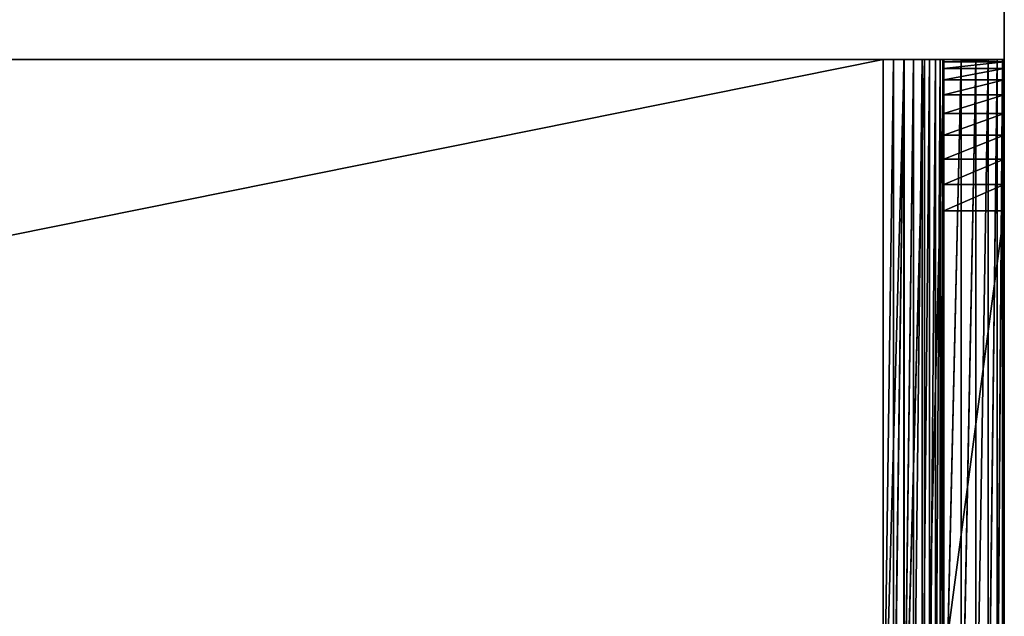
# Model space of a CAD drawing. Extents: x 0 to 130, y -130 to 1.
# Tile 5 of 39: x 98 to 130, y -71 to -51. Entities that reach past the tile are written whole.
import ezdxf

# ---------------------------------------------------------------- set-up
doc = ezdxf.new("R2010")
doc.units = 0
doc.header["$LTSCALE"] = 2.54
doc.layers.get('0').update_dxf_attribs({"color": 13, "linetype": 'CONTINUOUS'})

# ---------------------------------------------------------------- blocks, each defined once
blk = doc.blocks.new('GRUPA0_1')
at = {"color": 0}
for p, q in [((130, -2, 130), (130, -128, 129)), ((130, -128, 129), (130, -2, 129)), ((130, -2, 130), (130, -128, 129)), ((130, -2, 130), (130, -128, 130)), ((130, -128, 129), (130, -2, 129)), ((130, -2, 130), (130, -128, 130)), ((2, -77.5, 55), (126, -52.5, 55)), ((2, -77.5, 55), (126, -52.5, 55)), ((2, -52.5, 55), (126, -52.5, 55)), ((126, -52.5, 55), (2, -52.5, 57)), ((2, -52.5, 57), (126, -52.5, 57)), ((126, -52.5, 55), (2, -52.5, 57)), ((2, -52.5, 55), (126, -52.5, 55)), ((2, -52.5, 57), (126, -52.5, 57)), ((126, -52.5, 55), (126, -77.5, 55)), ((126.695, -52.5, 55.061), (126, -52.5, 57)), ((126, -52.5, 57), (126.347, -52.5, 57.03)), ((126.695, -52.5, 55.061), (126, -52.5, 57)), ((126.695, -52.5, 55.061), (126, -52.5, 55)), ((126, -52.5, 55), (126, -52.5, 57)), ((126, -52.5, 55), (126, -52.5, 57)), ((126, -77.5, 57), (126, -52.5, 57)), ((126.347, -52.5, 57.03), (126, -77.5, 57)), ((126.347, -52.5, 57.03), (126, -77.5, 57)), ((126, -52.5, 57), (126.347, -52.5, 57.03)), ((126, -77.5, 57), (126, -52.5, 57)), ((126, -77.5, 55), (126.695, -52.5, 55.061)), ((126, -77.5, 55), (126.695, -52.5, 55.061)), ((126, -52.5, 55), (126, -77.5, 55)), ((126.695, -52.5, 55.061), (126, -52.5, 55)), ((127.368, -52.5, 55.241), (126.347, -52.5, 57.03)), ((126.347, -52.5, 57.03), (126.684, -52.5, 57.121)), ((127.368, -52.5, 55.241), (126.347, -52.5, 57.03)), ((126.695, -52.5, 55.061), (126.347, -52.5, 57.03)), ((126.695, -52.5, 55.061), (126.347, -52.5, 57.03)), ((126.684, -52.5, 57.121), (126.347, -77.5, 57.03)), ((126.684, -52.5, 57.121), (126.347, -77.5, 57.03)), ((126.347, -52.5, 57.03), (126.684, -52.5, 57.121)), ((126.347, -52.5, 57.03), (126.347, -77.5, 57.03)), ((126.347, -52.5, 57.03), (126.347, -77.5, 57.03)), ((128, -52.5, 55.536), (126.684, -52.5, 57.121)), ((126.684, -52.5, 57.121), (127, -52.5, 57.268)), ((128, -52.5, 55.536), (126.684, -52.5, 57.121)), ((127.368, -52.5, 55.241), (126.684, -52.5, 57.121)), ((127.368, -52.5, 55.241), (126.684, -52.5, 57.121)), ((127, -52.5, 57.268), (126.684, -77.5, 57.121)), ((127, -52.5, 57.268), (126.684, -77.5, 57.121)), ((126.684, -52.5, 57.121), (127, -52.5, 57.268)), ((126.684, -52.5, 57.121), (126.684, -77.5, 57.121)), ((126.684, -52.5, 57.121), (126.684, -77.5, 57.121)), ((127.368, -52.5, 55.241), (126.695, -52.5, 55.061)), ((126.695, -77.5, 55.061), (127.368, -52.5, 55.241)), ((126.695, -77.5, 55.061), (127.368, -52.5, 55.241)), ((126.695, -77.5, 55.061), (126.695, -52.5, 55.061)), ((127.368, -52.5, 55.241), (126.695, -52.5, 55.061)), ((126.695, -77.5, 55.061), (126.695, -52.5, 55.061)), ((128.571, -52.5, 55.936), (127, -52.5, 57.268)), ((127, -52.5, 57.268), (127.286, -52.5, 57.468)), ((128.571, -52.5, 55.936), (127, -52.5, 57.268)), ((128, -52.5, 55.536), (127, -52.5, 57.268)), ((128, -52.5, 55.536), (127, -52.5, 57.268)), ((127.286, -52.5, 57.468), (127, -77.5, 57.268)), ((127.286, -52.5, 57.468), (127, -77.5, 57.268)), ((127, -52.5, 57.268), (127.286, -52.5, 57.468)), ((127, -52.5, 57.268), (127, -77.5, 57.268)), ((127, -52.5, 57.268), (127, -77.5, 57.268)), ((129.064, -52.5, 56.429), (127.286, -52.5, 57.468)), ((127.286, -52.5, 57.468), (127.532, -52.5, 57.714)), ((129.064, -52.5, 56.429), (127.286, -52.5, 57.468)), ((128.571, -52.5, 55.936), (127.286, -52.5, 57.468)), ((128.571, -52.5, 55.936), (127.286, -52.5, 57.468)), ((127.532, -52.5, 57.714), (127.286, -77.5, 57.468)), ((127.532, -52.5, 57.714), (127.286, -77.5, 57.468)), ((127.286, -52.5, 57.468), (127.532, -52.5, 57.714)), ((127.286, -52.5, 57.468), (127.286, -77.5, 57.468)), ((127.286, -52.5, 57.468), (127.286, -77.5, 57.468)), ((128, -52.5, 55.536), (127.368, -52.5, 55.241)), ((127.368, -77.5, 55.241), (128, -52.5, 55.536)), ((127.368, -77.5, 55.241), (128, -52.5, 55.536)), ((127.368, -77.5, 55.241), (127.368, -52.5, 55.241)), ((128, -52.5, 55.536), (127.368, -52.5, 55.241)), ((127.368, -77.5, 55.241), (127.368, -52.5, 55.241)), ((129.464, -52.5, 57), (127.532, -52.5, 57.714)), ((127.532, -52.5, 57.714), (127.732, -52.5, 58)), ((129.464, -52.5, 57), (127.532, -52.5, 57.714)), ((129.064, -52.5, 56.429), (127.532, -52.5, 57.714)), ((129.064, -52.5, 56.429), (127.532, -52.5, 57.714)), ((127.732, -52.5, 58), (127.532, -77.5, 57.714)), ((127.732, -52.5, 58), (127.532, -77.5, 57.714)), ((127.532, -52.5, 57.714), (127.732, -52.5, 58)), ((127.532, -52.5, 57.714), (127.532, -77.5, 57.714)), ((127.532, -52.5, 57.714), (127.532, -77.5, 57.714)), ((129.759, -52.5, 57.632), (127.732, -52.5, 58)), ((127.732, -52.5, 58), (127.879, -52.5, 58.316)), ((129.759, -52.5, 57.632), (127.732, -52.5, 58)), ((129.464, -52.5, 57), (127.732, -52.5, 58)), ((129.464, -52.5, 57), (127.732, -52.5, 58)), ((127.879, -52.5, 58.316), (127.732, -77.5, 58)), ((127.879, -52.5, 58.316), (127.732, -77.5, 58)), ((127.732, -52.5, 58), (127.879, -52.5, 58.316)), ((127.732, -52.5, 58), (127.732, -77.5, 58)), ((127.732, -52.5, 58), (127.732, -77.5, 58)), ((129.939, -52.5, 58.305), (127.879, -52.5, 58.316)), ((127.879, -52.5, 58.316), (127.97, -52.5, 58.653)), ((129.939, -52.5, 58.305), (127.879, -52.5, 58.316)), ((129.759, -52.5, 57.632), (127.879, -52.5, 58.316)), ((129.759, -52.5, 57.632), (127.879, -52.5, 58.316)), ((127.97, -52.5, 58.653), (127.879, -77.5, 58.316)), ((127.97, -52.5, 58.653), (127.879, -77.5, 58.316)), ((127.879, -52.5, 58.316), (127.97, -52.5, 58.653)), ((127.879, -52.5, 58.316), (127.879, -77.5, 58.316)), ((127.879, -52.5, 58.316), (127.879, -77.5, 58.316)), ((130, -52.5, 59), (127.97, -52.5, 58.653)), ((127.97, -52.5, 58.653), (128, -52.5, 59)), ((130, -52.5, 59), (127.97, -52.5, 58.653)), ((129.939, -52.5, 58.305), (127.97, -52.5, 58.653)), ((129.939, -52.5, 58.305), (127.97, -52.5, 58.653)), ((128, -52.5, 59), (127.97, -77.5, 58.653)), ((128, -52.5, 59), (127.97, -77.5, 58.653)), ((127.97, -52.5, 58.653), (128, -52.5, 59)), ((127.97, -52.5, 58.653), (127.97, -77.5, 58.653)), ((127.97, -52.5, 58.653), (127.97, -77.5, 58.653)), ((128, -52.5, 68), (130, -52.5, 68)), ((130, -52.5, 68), (128, -52.5, 59)), ((128, -52.5, 59), (128, -52.5, 68)), ((130, -52.5, 68), (128, -52.5, 59)), ((130, -52.5, 59), (128, -52.5, 59)), ((130, -52.5, 59), (128, -52.5, 59)), ((128.571, -52.5, 55.936), (128, -52.5, 55.536)), ((128, -72.5, 73), (128, -52.5, 59)), ((128, -52.5, 59), (128, -77.5, 59)), ((128, -72.5, 73), (128, -52.5, 59)), ((128, -57.5, 73), (128, -52.5, 59)), ((128, -57.5, 73), (128, -52.5, 59)), ((128, -57.5, 73), (128, -52.5, 68)), ((128, -52.5, 59), (128, -52.5, 68)), ((128, -57.5, 73), (128, -52.5, 68)), ((128, -56.632, 72.924), (128, -52.5, 68)), ((128, -56.632, 72.924), (128, -52.5, 68)), ((128, -55.79, 72.698), (128, -52.5, 68)), ((128, -55, 72.33), (128, -52.5, 68)), ((128, -55.79, 72.698), (128, -52.5, 68)), ((128, -55, 72.33), (128, -52.5, 68)), ((128, -54.286, 71.83), (128, -52.5, 68)), ((128, -54.286, 71.83), (128, -52.5, 68)), ((128, -52.576, 68.868), (128, -52.5, 68)), ((128, -52.5, 59), (128, -77.5, 59)), ((128, -77.5, 55.536), (128.571, -52.5, 55.936)), ((128, -77.5, 55.536), (128.571, -52.5, 55.936)), ((128, -77.5, 55.536), (128, -52.5, 55.536)), ((128.571, -52.5, 55.936), (128, -52.5, 55.536)), ((128, -77.5, 55.536), (128, -52.5, 55.536)), ((128, -52.5, 68), (130, -52.5, 68)), ((128, -52.576, 68.868), (128, -52.5, 68)), ((128, -52.576, 68.868), (130, -52.5, 68)), ((128, -52.576, 68.868), (130, -52.5, 68)), ((128, -54.286, 71.83), (128, -52.576, 68.868)), ((128, -54.286, 71.83), (128, -52.576, 68.868)), ((128, -52.802, 69.71), (128, -52.576, 68.868)), ((128, -52.576, 68.868), (130, -52.576, 68.868)), ((128, -52.576, 68.868), (130, -52.576, 68.868)), ((128, -52.802, 69.71), (128, -52.576, 68.868)), ((128, -52.802, 69.71), (130, -52.576, 68.868)), ((128, -52.802, 69.71), (130, -52.576, 68.868)), ((129.064, -52.5, 56.429), (128.571, -52.5, 55.936)), ((128.571, -77.5, 55.936), (129.064, -52.5, 56.429)), ((128.571, -77.5, 55.936), (129.064, -52.5, 56.429)), ((128.571, -77.5, 55.936), (128.571, -52.5, 55.936)), ((129.064, -52.5, 56.429), (128.571, -52.5, 55.936)), ((128.571, -77.5, 55.936), (128.571, -52.5, 55.936)), ((129.464, -52.5, 57), (129.064, -52.5, 56.429)), ((129.064, -77.5, 56.429), (129.464, -52.5, 57)), ((129.064, -77.5, 56.429), (129.464, -52.5, 57)), ((129.064, -77.5, 56.429), (129.064, -52.5, 56.429)), ((129.464, -52.5, 57), (129.064, -52.5, 56.429)), ((129.064, -77.5, 56.429), (129.064, -52.5, 56.429)), ((129.759, -52.5, 57.632), (129.464, -52.5, 57)), ((129.464, -77.5, 57), (129.759, -52.5, 57.632)), ((129.464, -77.5, 57), (129.759, -52.5, 57.632)), ((129.464, -77.5, 57), (129.464, -52.5, 57)), ((129.759, -52.5, 57.632), (129.464, -52.5, 57)), ((129.464, -77.5, 57), (129.464, -52.5, 57)), ((129.939, -52.5, 58.305), (129.759, -52.5, 57.632)), ((129.759, -77.5, 57.632), (129.939, -52.5, 58.305)), ((129.759, -77.5, 57.632), (129.939, -52.5, 58.305)), ((129.759, -77.5, 57.632), (129.759, -52.5, 57.632)), ((129.939, -52.5, 58.305), (129.759, -52.5, 57.632)), ((129.759, -77.5, 57.632), (129.759, -52.5, 57.632)), ((130, -52.5, 59), (129.939, -52.5, 58.305)), ((129.939, -77.5, 58.305), (130, -52.5, 59)), ((129.939, -77.5, 58.305), (130, -52.5, 59)), ((129.939, -77.5, 58.305), (129.939, -52.5, 58.305)), ((130, -52.5, 59), (129.939, -52.5, 58.305)), ((129.939, -77.5, 58.305), (129.939, -52.5, 58.305)), ((130, -52.5, 68), (130, -52.5, 59)), ((130, -77.5, 59), (130, -52.5, 59)), ((130, -52.5, 59), (130, -77.5, 68)), ((130, -52.5, 59), (130, -77.5, 68)), ((130, -52.5, 68), (130, -52.5, 59)), ((130, -52.5, 68), (130, -77.5, 68)), ((130, -54.286, 71.83), (130, -52.5, 68)), ((130, -52.5, 68), (130, -52.576, 68.868)), ((130, -54.286, 71.83), (130, -52.5, 68)), ((130, -55, 72.33), (130, -52.5, 68)), ((130, -55, 72.33), (130, -52.5, 68)), ((130, -55.79, 72.698), (130, -52.5, 68)), ((130, -56.632, 72.924), (130, -52.5, 68)), ((130, -55.79, 72.698), (130, -52.5, 68)), ((130, -56.632, 72.924), (130, -52.5, 68)), ((130, -57.5, 73), (130, -52.5, 68)), ((130, -57.5, 73), (130, -52.5, 68)), ((130, -52.5, 68), (130, -77.5, 68)), ((130, -77.5, 59), (130, -52.5, 59)), ((130, -52.5, 68), (130, -52.576, 68.868)), ((130, -52.576, 68.868), (130, -52.802, 69.71)), ((130, -54.286, 71.83), (130, -52.576, 68.868)), ((130, -54.286, 71.83), (130, -52.576, 68.868)), ((130, -52.576, 68.868), (130, -52.802, 69.71)), ((128, -52.802, 69.71), (128, -54.286, 71.83)), ((128, -53.17, 70.5), (128, -52.802, 69.71)), ((128, -52.802, 69.71), (128, -54.286, 71.83)), ((128, -52.802, 69.71), (130, -52.802, 69.71)), ((128, -52.802, 69.71), (130, -52.802, 69.71)), ((128, -53.17, 70.5), (128, -52.802, 69.71)), ((128, -53.17, 70.5), (130, -52.802, 69.71)), ((128, -53.17, 70.5), (130, -52.802, 69.71)), ((130, -52.802, 69.71), (130, -54.286, 71.83)), ((130, -52.802, 69.71), (130, -54.286, 71.83)), ((130, -52.802, 69.71), (130, -53.17, 70.5)), ((130, -52.802, 69.71), (130, -53.17, 70.5)), ((128, -54.286, 71.83), (128, -53.17, 70.5)), ((128, -54.286, 71.83), (128, -53.17, 70.5)), ((128, -53.67, 71.214), (128, -53.17, 70.5)), ((128, -53.17, 70.5), (130, -53.17, 70.5)), ((128, -53.17, 70.5), (130, -53.17, 70.5)), ((128, -53.67, 71.214), (128, -53.17, 70.5)), ((128, -53.67, 71.214), (130, -53.17, 70.5)), ((128, -53.67, 71.214), (130, -53.17, 70.5)), ((130, -53.17, 70.5), (130, -54.286, 71.83)), ((130, -53.17, 70.5), (130, -54.286, 71.83)), ((130, -53.17, 70.5), (130, -53.67, 71.214)), ((130, -53.17, 70.5), (130, -53.67, 71.214)), ((128, -54.286, 71.83), (128, -53.67, 71.214)), ((128, -53.67, 71.214), (130, -53.67, 71.214)), ((128, -53.67, 71.214), (130, -53.67, 71.214)), ((128, -54.286, 71.83), (128, -53.67, 71.214)), ((128, -54.286, 71.83), (130, -53.67, 71.214)), ((128, -54.286, 71.83), (130, -53.67, 71.214)), ((130, -53.67, 71.214), (130, -54.286, 71.83)), ((130, -53.67, 71.214), (130, -54.286, 71.83)), ((128, -55, 72.33), (128, -54.286, 71.83)), ((128, -54.286, 71.83), (130, -54.286, 71.83)), ((128, -54.286, 71.83), (130, -54.286, 71.83)), ((128, -55, 72.33), (128, -54.286, 71.83)), ((128, -55, 72.33), (130, -54.286, 71.83)), ((128, -55, 72.33), (130, -54.286, 71.83)), ((130, -54.286, 71.83), (130, -55, 72.33)), ((130, -54.286, 71.83), (130, -55, 72.33)), ((128, -55.79, 72.698), (128, -55, 72.33)), ((128, -55, 72.33), (130, -55, 72.33)), ((128, -55, 72.33), (130, -55, 72.33)), ((128, -55.79, 72.698), (128, -55, 72.33)), ((128, -55.79, 72.698), (130, -55, 72.33)), ((128, -55.79, 72.698), (130, -55, 72.33)), ((130, -55, 72.33), (130, -55.79, 72.698)), ((130, -55, 72.33), (130, -55.79, 72.698)), ((128, -56.632, 72.924), (128, -55.79, 72.698)), ((128, -55.79, 72.698), (130, -55.79, 72.698)), ((128, -55.79, 72.698), (130, -55.79, 72.698)), ((128, -56.632, 72.924), (128, -55.79, 72.698)), ((128, -56.632, 72.924), (130, -55.79, 72.698)), ((128, -56.632, 72.924), (130, -55.79, 72.698)), ((130, -55.79, 72.698), (130, -56.632, 72.924)), ((130, -55.79, 72.698), (130, -56.632, 72.924)), ((128, -57.5, 73), (128, -56.632, 72.924)), ((128, -56.632, 72.924), (130, -56.632, 72.924)), ((128, -56.632, 72.924), (130, -56.632, 72.924)), ((128, -57.5, 73), (128, -56.632, 72.924)), ((128, -57.5, 73), (130, -56.632, 72.924)), ((128, -57.5, 73), (130, -56.632, 72.924)), ((130, -56.632, 72.924), (130, -57.5, 73)), ((130, -56.632, 72.924), (130, -57.5, 73)), ((130, -57.5, 73), (128, -72.5, 73)), ((130, -57.5, 73), (128, -72.5, 73)), ((130, -57.5, 73), (128, -57.5, 73)), ((128, -57.5, 73), (128, -72.5, 73)), ((128, -57.5, 73), (128, -72.5, 73)), ((130, -57.5, 73), (128, -57.5, 73)), ((130, -57.5, 73), (130, -77.5, 68)), ((130, -57.5, 73), (130, -72.5, 73)), ((130, -57.5, 73), (130, -77.5, 68)), ((130, -57.5, 73), (130, -72.5, 73))]:
    blk.add_line(p, q, dxfattribs=at)
mesh = blk.add_polyface(dxfattribs=at)
corners = [(130, -128, 130), (0, -2, 130), (0, -128, 130)]
mesh.append_faces([[corners[k] for k in face] for face in [(0, 1, 2)]], dxfattribs={"color": 0})
mesh = blk.add_polyface(dxfattribs=at)
corners = [(130, -2, 130), (0, -2, 130), (130, -128, 130)]
mesh.append_faces([[corners[k] for k in face] for face in [(0, 1, 2)]], dxfattribs={"color": 0})
mesh = blk.add_polyface(dxfattribs=at)
corners = [(130, -2, 129), (2, -128, 129), (2, -2, 129)]
mesh.append_faces([[corners[k] for k in face] for face in [(0, 1, 2)]], dxfattribs={"color": 0})
mesh = blk.add_polyface(dxfattribs=at)
corners = [(130, -128, 129), (2, -128, 129), (130, -2, 129)]
mesh.append_faces([[corners[k] for k in face] for face in [(0, 1, 2)]], dxfattribs={"color": 0})
mesh = blk.add_polyface(dxfattribs=at)
corners = [(130, -2, 130), (130, -128, 129), (130, -2, 129)]
mesh.append_faces([[corners[k] for k in face] for face in [(0, 1, 2)]], dxfattribs={"color": 0})
mesh = blk.add_polyface(dxfattribs=at)
corners = [(130, -2, 130), (130, -128, 130), (130, -128, 129)]
mesh.append_faces([[corners[k] for k in face] for face in [(0, 1, 2)]], dxfattribs={"color": 0})
mesh = blk.add_polyface(dxfattribs=at)
corners = [(126, -77.5, 55), (2, -77.5, 55), (126, -52.5, 55)]
mesh.append_faces([[corners[k] for k in face] for face in [(0, 1, 2)]], dxfattribs={"color": 0})
mesh = blk.add_polyface(dxfattribs=at)
corners = [(126, -52.5, 55), (2, -77.5, 55), (2, -52.5, 55)]
mesh.append_faces([[corners[k] for k in face] for face in [(0, 1, 2)]], dxfattribs={"color": 0})
mesh = blk.add_polyface(dxfattribs=at)
corners = [(126, -52.5, 57), (126, -52.5, 55), (2, -52.5, 57)]
mesh.append_faces([[corners[k] for k in face] for face in [(0, 1, 2)]], dxfattribs={"color": 0})
mesh = blk.add_polyface(dxfattribs=at)
corners = [(2, -52.5, 57), (126, -52.5, 55), (2, -52.5, 55)]
mesh.append_faces([[corners[k] for k in face] for face in [(0, 1, 2)]], dxfattribs={"color": 0})
mesh = blk.add_polyface(dxfattribs=at)
corners = [(126, -52.5, 57), (2, -52.5, 57), (126, -77.5, 57)]
mesh.append_faces([[corners[k] for k in face] for face in [(0, 1, 2)]], dxfattribs={"color": 0})
mesh = blk.add_polyface(dxfattribs=at)
corners = [(126, -77.5, 57), (2, -52.5, 57), (2, -77.5, 57)]
mesh.append_faces([[corners[k] for k in face] for face in [(0, 1, 2)]], dxfattribs={"color": 0})
mesh = blk.add_polyface(dxfattribs=at)
corners = [(126.347, -52.5, 57.03), (126.695, -52.5, 55.061), (126, -52.5, 57)]
mesh.append_faces([[corners[k] for k in face] for face in [(0, 1, 2)]], dxfattribs={"color": 0})
mesh = blk.add_polyface(dxfattribs=at)
corners = [(126, -52.5, 57), (126.695, -52.5, 55.061), (126, -52.5, 55)]
mesh.append_faces([[corners[k] for k in face] for face in [(0, 1, 2)]], dxfattribs={"color": 0})
mesh = blk.add_polyface(dxfattribs=at)
corners = [(126.347, -52.5, 57.03), (126, -77.5, 57), (126.347, -77.5, 57.03)]
mesh.append_faces([[corners[k] for k in face] for face in [(0, 1, 2)]], dxfattribs={"color": 0})
mesh = blk.add_polyface(dxfattribs=at)
corners = [(126.347, -52.5, 57.03), (126, -52.5, 57), (126, -77.5, 57)]
mesh.append_faces([[corners[k] for k in face] for face in [(0, 1, 2)]], dxfattribs={"color": 0})
mesh = blk.add_polyface(dxfattribs=at)
corners = [(126.695, -77.5, 55.061), (126, -77.5, 55), (126.695, -52.5, 55.061)]
mesh.append_faces([[corners[k] for k in face] for face in [(0, 1, 2)]], dxfattribs={"color": 0})
mesh = blk.add_polyface(dxfattribs=at)
corners = [(126.695, -52.5, 55.061), (126, -77.5, 55), (126, -52.5, 55)]
mesh.append_faces([[corners[k] for k in face] for face in [(0, 1, 2)]], dxfattribs={"color": 0})
mesh = blk.add_polyface(dxfattribs=at)
corners = [(126.684, -52.5, 57.121), (127.368, -52.5, 55.241), (126.347, -52.5, 57.03)]
mesh.append_faces([[corners[k] for k in face] for face in [(0, 1, 2)]], dxfattribs={"color": 0})
mesh = blk.add_polyface(dxfattribs=at)
corners = [(126.347, -52.5, 57.03), (127.368, -52.5, 55.241), (126.695, -52.5, 55.061)]
mesh.append_faces([[corners[k] for k in face] for face in [(0, 1, 2)]], dxfattribs={"color": 0})
mesh = blk.add_polyface(dxfattribs=at)
corners = [(126.684, -52.5, 57.121), (126.347, -77.5, 57.03), (126.684, -77.5, 57.121)]
mesh.append_faces([[corners[k] for k in face] for face in [(0, 1, 2)]], dxfattribs={"color": 0})
mesh = blk.add_polyface(dxfattribs=at)
corners = [(126.684, -52.5, 57.121), (126.347, -52.5, 57.03), (126.347, -77.5, 57.03)]
mesh.append_faces([[corners[k] for k in face] for face in [(0, 1, 2)]], dxfattribs={"color": 0})
mesh = blk.add_polyface(dxfattribs=at)
corners = [(127, -52.5, 57.268), (128, -52.5, 55.536), (126.684, -52.5, 57.121)]
mesh.append_faces([[corners[k] for k in face] for face in [(0, 1, 2)]], dxfattribs={"color": 0})
mesh = blk.add_polyface(dxfattribs=at)
corners = [(126.684, -52.5, 57.121), (128, -52.5, 55.536), (127.368, -52.5, 55.241)]
mesh.append_faces([[corners[k] for k in face] for face in [(0, 1, 2)]], dxfattribs={"color": 0})
mesh = blk.add_polyface(dxfattribs=at)
corners = [(127, -52.5, 57.268), (126.684, -77.5, 57.121), (127, -77.5, 57.268)]
mesh.append_faces([[corners[k] for k in face] for face in [(0, 1, 2)]], dxfattribs={"color": 0})
mesh = blk.add_polyface(dxfattribs=at)
corners = [(127, -52.5, 57.268), (126.684, -52.5, 57.121), (126.684, -77.5, 57.121)]
mesh.append_faces([[corners[k] for k in face] for face in [(0, 1, 2)]], dxfattribs={"color": 0})
mesh = blk.add_polyface(dxfattribs=at)
corners = [(127.368, -77.5, 55.241), (126.695, -77.5, 55.061), (127.368, -52.5, 55.241)]
mesh.append_faces([[corners[k] for k in face] for face in [(0, 1, 2)]], dxfattribs={"color": 0})
mesh = blk.add_polyface(dxfattribs=at)
corners = [(127.368, -52.5, 55.241), (126.695, -77.5, 55.061), (126.695, -52.5, 55.061)]
mesh.append_faces([[corners[k] for k in face] for face in [(0, 1, 2)]], dxfattribs={"color": 0})
mesh = blk.add_polyface(dxfattribs=at)
corners = [(127.286, -52.5, 57.468), (128.571, -52.5, 55.936), (127, -52.5, 57.268)]
mesh.append_faces([[corners[k] for k in face] for face in [(0, 1, 2)]], dxfattribs={"color": 0})
mesh = blk.add_polyface(dxfattribs=at)
corners = [(127, -52.5, 57.268), (128.571, -52.5, 55.936), (128, -52.5, 55.536)]
mesh.append_faces([[corners[k] for k in face] for face in [(0, 1, 2)]], dxfattribs={"color": 0})
mesh = blk.add_polyface(dxfattribs=at)
corners = [(127.286, -52.5, 57.468), (127, -77.5, 57.268), (127.286, -77.5, 57.468)]
mesh.append_faces([[corners[k] for k in face] for face in [(0, 1, 2)]], dxfattribs={"color": 0})
mesh = blk.add_polyface(dxfattribs=at)
corners = [(127.286, -52.5, 57.468), (127, -52.5, 57.268), (127, -77.5, 57.268)]
mesh.append_faces([[corners[k] for k in face] for face in [(0, 1, 2)]], dxfattribs={"color": 0})
mesh = blk.add_polyface(dxfattribs=at)
corners = [(127.532, -52.5, 57.714), (129.064, -52.5, 56.429), (127.286, -52.5, 57.468)]
mesh.append_faces([[corners[k] for k in face] for face in [(0, 1, 2)]], dxfattribs={"color": 0})
mesh = blk.add_polyface(dxfattribs=at)
corners = [(127.286, -52.5, 57.468), (129.064, -52.5, 56.429), (128.571, -52.5, 55.936)]
mesh.append_faces([[corners[k] for k in face] for face in [(0, 1, 2)]], dxfattribs={"color": 0})
mesh = blk.add_polyface(dxfattribs=at)
corners = [(127.532, -52.5, 57.714), (127.286, -77.5, 57.468), (127.532, -77.5, 57.714)]
mesh.append_faces([[corners[k] for k in face] for face in [(0, 1, 2)]], dxfattribs={"color": 0})
mesh = blk.add_polyface(dxfattribs=at)
corners = [(127.286, -52.5, 57.468), (127.286, -77.5, 57.468), (127.532, -52.5, 57.714)]
mesh.append_faces([[corners[k] for k in face] for face in [(0, 1, 2)]], dxfattribs={"color": 0})
mesh = blk.add_polyface(dxfattribs=at)
corners = [(128, -77.5, 55.536), (127.368, -77.5, 55.241), (128, -52.5, 55.536)]
mesh.append_faces([[corners[k] for k in face] for face in [(0, 1, 2)]], dxfattribs={"color": 0})
mesh = blk.add_polyface(dxfattribs=at)
corners = [(128, -52.5, 55.536), (127.368, -77.5, 55.241), (127.368, -52.5, 55.241)]
mesh.append_faces([[corners[k] for k in face] for face in [(0, 1, 2)]], dxfattribs={"color": 0})
mesh = blk.add_polyface(dxfattribs=at)
corners = [(127.732, -52.5, 58), (129.464, -52.5, 57), (127.532, -52.5, 57.714)]
mesh.append_faces([[corners[k] for k in face] for face in [(0, 1, 2)]], dxfattribs={"color": 0})
mesh = blk.add_polyface(dxfattribs=at)
corners = [(127.532, -52.5, 57.714), (129.464, -52.5, 57), (129.064, -52.5, 56.429)]
mesh.append_faces([[corners[k] for k in face] for face in [(0, 1, 2)]], dxfattribs={"color": 0})
mesh = blk.add_polyface(dxfattribs=at)
corners = [(127.732, -52.5, 58), (127.532, -77.5, 57.714), (127.732, -77.5, 58)]
mesh.append_faces([[corners[k] for k in face] for face in [(0, 1, 2)]], dxfattribs={"color": 0})
mesh = blk.add_polyface(dxfattribs=at)
corners = [(127.532, -52.5, 57.714), (127.532, -77.5, 57.714), (127.732, -52.5, 58)]
mesh.append_faces([[corners[k] for k in face] for face in [(0, 1, 2)]], dxfattribs={"color": 0})
mesh = blk.add_polyface(dxfattribs=at)
corners = [(127.879, -52.5, 58.316), (129.759, -52.5, 57.632), (127.732, -52.5, 58)]
mesh.append_faces([[corners[k] for k in face] for face in [(0, 1, 2)]], dxfattribs={"color": 0})
mesh = blk.add_polyface(dxfattribs=at)
corners = [(127.732, -52.5, 58), (129.759, -52.5, 57.632), (129.464, -52.5, 57)]
mesh.append_faces([[corners[k] for k in face] for face in [(0, 1, 2)]], dxfattribs={"color": 0})
mesh = blk.add_polyface(dxfattribs=at)
corners = [(127.879, -52.5, 58.316), (127.732, -77.5, 58), (127.879, -77.5, 58.316)]
mesh.append_faces([[corners[k] for k in face] for face in [(0, 1, 2)]], dxfattribs={"color": 0})
mesh = blk.add_polyface(dxfattribs=at)
corners = [(127.732, -52.5, 58), (127.732, -77.5, 58), (127.879, -52.5, 58.316)]
mesh.append_faces([[corners[k] for k in face] for face in [(0, 1, 2)]], dxfattribs={"color": 0})
mesh = blk.add_polyface(dxfattribs=at)
corners = [(127.97, -52.5, 58.653), (129.939, -52.5, 58.305), (127.879, -52.5, 58.316)]
mesh.append_faces([[corners[k] for k in face] for face in [(0, 1, 2)]], dxfattribs={"color": 0})
mesh = blk.add_polyface(dxfattribs=at)
corners = [(127.879, -52.5, 58.316), (129.939, -52.5, 58.305), (129.759, -52.5, 57.632)]
mesh.append_faces([[corners[k] for k in face] for face in [(0, 1, 2)]], dxfattribs={"color": 0})
mesh = blk.add_polyface(dxfattribs=at)
corners = [(127.97, -52.5, 58.653), (127.879, -77.5, 58.316), (127.97, -77.5, 58.653)]
mesh.append_faces([[corners[k] for k in face] for face in [(0, 1, 2)]], dxfattribs={"color": 0})
mesh = blk.add_polyface(dxfattribs=at)
corners = [(127.879, -52.5, 58.316), (127.879, -77.5, 58.316), (127.97, -52.5, 58.653)]
mesh.append_faces([[corners[k] for k in face] for face in [(0, 1, 2)]], dxfattribs={"color": 0})
mesh = blk.add_polyface(dxfattribs=at)
corners = [(130, -52.5, 59), (127.97, -52.5, 58.653), (128, -52.5, 59)]
mesh.append_faces([[corners[k] for k in face] for face in [(0, 1, 2)]], dxfattribs={"color": 0})
mesh = blk.add_polyface(dxfattribs=at)
corners = [(130, -52.5, 59), (129.939, -52.5, 58.305), (127.97, -52.5, 58.653)]
mesh.append_faces([[corners[k] for k in face] for face in [(0, 1, 2)]], dxfattribs={"color": 0})
mesh = blk.add_polyface(dxfattribs=at)
corners = [(128, -52.5, 59), (127.97, -77.5, 58.653), (128, -77.5, 59)]
mesh.append_faces([[corners[k] for k in face] for face in [(0, 1, 2)]], dxfattribs={"color": 0})
mesh = blk.add_polyface(dxfattribs=at)
corners = [(127.97, -52.5, 58.653), (127.97, -77.5, 58.653), (128, -52.5, 59)]
mesh.append_faces([[corners[k] for k in face] for face in [(0, 1, 2)]], dxfattribs={"color": 0})
mesh = blk.add_polyface(dxfattribs=at)
corners = [(130, -52.5, 68), (128, -52.5, 59), (128, -52.5, 68)]
mesh.append_faces([[corners[k] for k in face] for face in [(0, 1, 2)]], dxfattribs={"color": 0})
mesh = blk.add_polyface(dxfattribs=at)
corners = [(130, -52.5, 68), (130, -52.5, 59), (128, -52.5, 59)]
mesh.append_faces([[corners[k] for k in face] for face in [(0, 1, 2)]], dxfattribs={"color": 0})
mesh = blk.add_polyface(dxfattribs=at)
corners = [(128, -52.5, 59), (128, -77.5, 59), (128, -72.5, 73)]
mesh.append_faces([[corners[k] for k in face] for face in [(0, 1, 2)]], dxfattribs={"color": 0})
mesh = blk.add_polyface(dxfattribs=at)
corners = [(128, -52.5, 59), (128, -72.5, 73), (128, -57.5, 73)]
mesh.append_faces([[corners[k] for k in face] for face in [(0, 1, 2)]], dxfattribs={"color": 0})
mesh = blk.add_polyface(dxfattribs=at)
corners = [(128, -52.5, 59), (128, -57.5, 73), (128, -52.5, 68)]
mesh.append_faces([[corners[k] for k in face] for face in [(0, 1, 2)]], dxfattribs={"color": 0})
mesh = blk.add_polyface(dxfattribs=at)
corners = [(128, -52.5, 68), (128, -57.5, 73), (128, -56.632, 72.924)]
mesh.append_faces([[corners[k] for k in face] for face in [(0, 1, 2)]], dxfattribs={"color": 0})
mesh = blk.add_polyface(dxfattribs=at)
corners = [(128, -52.5, 68), (128, -56.632, 72.924), (128, -55.79, 72.698)]
mesh.append_faces([[corners[k] for k in face] for face in [(0, 1, 2)]], dxfattribs={"color": 0})
mesh = blk.add_polyface(dxfattribs=at)
corners = [(128, -52.5, 68), (128, -55.79, 72.698), (128, -55, 72.33)]
mesh.append_faces([[corners[k] for k in face] for face in [(0, 1, 2)]], dxfattribs={"color": 0})
mesh = blk.add_polyface(dxfattribs=at)
corners = [(128, -52.5, 68), (128, -55, 72.33), (128, -54.286, 71.83)]
mesh.append_faces([[corners[k] for k in face] for face in [(0, 1, 2)]], dxfattribs={"color": 0})
mesh = blk.add_polyface(dxfattribs=at)
corners = [(128, -52.5, 68), (128, -54.286, 71.83), (128, -52.576, 68.868)]
mesh.append_faces([[corners[k] for k in face] for face in [(0, 1, 2)]], dxfattribs={"color": 0})
mesh = blk.add_polyface(dxfattribs=at)
corners = [(128.571, -77.5, 55.936), (128, -77.5, 55.536), (128.571, -52.5, 55.936)]
mesh.append_faces([[corners[k] for k in face] for face in [(0, 1, 2)]], dxfattribs={"color": 0})
mesh = blk.add_polyface(dxfattribs=at)
corners = [(128.571, -52.5, 55.936), (128, -77.5, 55.536), (128, -52.5, 55.536)]
mesh.append_faces([[corners[k] for k in face] for face in [(0, 1, 2)]], dxfattribs={"color": 0})
mesh = blk.add_polyface(dxfattribs=at)
corners = [(128, -52.576, 68.868), (130, -52.5, 68), (128, -52.5, 68)]
mesh.append_faces([[corners[k] for k in face] for face in [(0, 1, 2)]], dxfattribs={"color": 0})
mesh = blk.add_polyface(dxfattribs=at)
corners = [(130, -52.576, 68.868), (130, -52.5, 68), (128, -52.576, 68.868)]
mesh.append_faces([[corners[k] for k in face] for face in [(0, 1, 2)]], dxfattribs={"color": 0})
mesh = blk.add_polyface(dxfattribs=at)
corners = [(128, -52.576, 68.868), (128, -54.286, 71.83), (128, -52.802, 69.71)]
mesh.append_faces([[corners[k] for k in face] for face in [(0, 1, 2)]], dxfattribs={"color": 0})
mesh = blk.add_polyface(dxfattribs=at)
corners = [(128, -52.802, 69.71), (130, -52.576, 68.868), (128, -52.576, 68.868)]
mesh.append_faces([[corners[k] for k in face] for face in [(0, 1, 2)]], dxfattribs={"color": 0})
mesh = blk.add_polyface(dxfattribs=at)
corners = [(130, -52.802, 69.71), (130, -52.576, 68.868), (128, -52.802, 69.71)]
mesh.append_faces([[corners[k] for k in face] for face in [(0, 1, 2)]], dxfattribs={"color": 0})
mesh = blk.add_polyface(dxfattribs=at)
corners = [(129.064, -77.5, 56.429), (128.571, -77.5, 55.936), (129.064, -52.5, 56.429)]
mesh.append_faces([[corners[k] for k in face] for face in [(0, 1, 2)]], dxfattribs={"color": 0})
mesh = blk.add_polyface(dxfattribs=at)
corners = [(129.064, -52.5, 56.429), (128.571, -77.5, 55.936), (128.571, -52.5, 55.936)]
mesh.append_faces([[corners[k] for k in face] for face in [(0, 1, 2)]], dxfattribs={"color": 0})
mesh = blk.add_polyface(dxfattribs=at)
corners = [(129.464, -52.5, 57), (129.464, -77.5, 57), (129.064, -77.5, 56.429)]
mesh.append_faces([[corners[k] for k in face] for face in [(0, 1, 2)]], dxfattribs={"color": 0})
mesh = blk.add_polyface(dxfattribs=at)
corners = [(129.464, -52.5, 57), (129.064, -77.5, 56.429), (129.064, -52.5, 56.429)]
mesh.append_faces([[corners[k] for k in face] for face in [(0, 1, 2)]], dxfattribs={"color": 0})
mesh = blk.add_polyface(dxfattribs=at)
corners = [(129.759, -52.5, 57.632), (129.759, -77.5, 57.632), (129.464, -77.5, 57)]
mesh.append_faces([[corners[k] for k in face] for face in [(0, 1, 2)]], dxfattribs={"color": 0})
mesh = blk.add_polyface(dxfattribs=at)
corners = [(129.759, -52.5, 57.632), (129.464, -77.5, 57), (129.464, -52.5, 57)]
mesh.append_faces([[corners[k] for k in face] for face in [(0, 1, 2)]], dxfattribs={"color": 0})
mesh = blk.add_polyface(dxfattribs=at)
corners = [(129.939, -52.5, 58.305), (129.939, -77.5, 58.305), (129.759, -77.5, 57.632)]
mesh.append_faces([[corners[k] for k in face] for face in [(0, 1, 2)]], dxfattribs={"color": 0})
mesh = blk.add_polyface(dxfattribs=at)
corners = [(129.939, -52.5, 58.305), (129.759, -77.5, 57.632), (129.759, -52.5, 57.632)]
mesh.append_faces([[corners[k] for k in face] for face in [(0, 1, 2)]], dxfattribs={"color": 0})
mesh = blk.add_polyface(dxfattribs=at)
corners = [(130, -52.5, 59), (130, -77.5, 59), (129.939, -77.5, 58.305)]
mesh.append_faces([[corners[k] for k in face] for face in [(0, 1, 2)]], dxfattribs={"color": 0})
mesh = blk.add_polyface(dxfattribs=at)
corners = [(130, -52.5, 59), (129.939, -77.5, 58.305), (129.939, -52.5, 58.305)]
mesh.append_faces([[corners[k] for k in face] for face in [(0, 1, 2)]], dxfattribs={"color": 0})
mesh = blk.add_polyface(dxfattribs=at)
corners = [(130, -52.5, 59), (130, -77.5, 68), (130, -77.5, 59)]
mesh.append_faces([[corners[k] for k in face] for face in [(0, 1, 2)]], dxfattribs={"color": 0})
mesh = blk.add_polyface(dxfattribs=at)
corners = [(130, -52.5, 68), (130, -77.5, 68), (130, -52.5, 59)]
mesh.append_faces([[corners[k] for k in face] for face in [(0, 1, 2)]], dxfattribs={"color": 0})
mesh = blk.add_polyface(dxfattribs=at)
corners = [(130, -52.5, 68), (130, -52.576, 68.868), (130, -54.286, 71.83)]
mesh.append_faces([[corners[k] for k in face] for face in [(0, 1, 2)]], dxfattribs={"color": 0})
mesh = blk.add_polyface(dxfattribs=at)
corners = [(130, -52.5, 68), (130, -54.286, 71.83), (130, -55, 72.33)]
mesh.append_faces([[corners[k] for k in face] for face in [(0, 1, 2)]], dxfattribs={"color": 0})
mesh = blk.add_polyface(dxfattribs=at)
corners = [(130, -52.5, 68), (130, -55, 72.33), (130, -55.79, 72.698)]
mesh.append_faces([[corners[k] for k in face] for face in [(0, 1, 2)]], dxfattribs={"color": 0})
mesh = blk.add_polyface(dxfattribs=at)
corners = [(130, -52.5, 68), (130, -55.79, 72.698), (130, -56.632, 72.924)]
mesh.append_faces([[corners[k] for k in face] for face in [(0, 1, 2)]], dxfattribs={"color": 0})
mesh = blk.add_polyface(dxfattribs=at)
corners = [(130, -52.5, 68), (130, -56.632, 72.924), (130, -57.5, 73)]
mesh.append_faces([[corners[k] for k in face] for face in [(0, 1, 2)]], dxfattribs={"color": 0})
mesh = blk.add_polyface(dxfattribs=at)
corners = [(130, -52.5, 68), (130, -57.5, 73), (130, -77.5, 68)]
mesh.append_faces([[corners[k] for k in face] for face in [(0, 1, 2)]], dxfattribs={"color": 0})
mesh = blk.add_polyface(dxfattribs=at)
corners = [(130, -52.576, 68.868), (130, -52.802, 69.71), (130, -54.286, 71.83)]
mesh.append_faces([[corners[k] for k in face] for face in [(0, 1, 2)]], dxfattribs={"color": 0})
mesh = blk.add_polyface(dxfattribs=at)
corners = [(128, -52.802, 69.71), (128, -54.286, 71.83), (128, -53.17, 70.5)]
mesh.append_faces([[corners[k] for k in face] for face in [(0, 1, 2)]], dxfattribs={"color": 0})
mesh = blk.add_polyface(dxfattribs=at)
corners = [(128, -53.17, 70.5), (130, -52.802, 69.71), (128, -52.802, 69.71)]
mesh.append_faces([[corners[k] for k in face] for face in [(0, 1, 2)]], dxfattribs={"color": 0})
mesh = blk.add_polyface(dxfattribs=at)
corners = [(130, -53.17, 70.5), (130, -52.802, 69.71), (128, -53.17, 70.5)]
mesh.append_faces([[corners[k] for k in face] for face in [(0, 1, 2)]], dxfattribs={"color": 0})
mesh = blk.add_polyface(dxfattribs=at)
corners = [(130, -52.802, 69.71), (130, -53.17, 70.5), (130, -54.286, 71.83)]
mesh.append_faces([[corners[k] for k in face] for face in [(0, 1, 2)]], dxfattribs={"color": 0})
mesh = blk.add_polyface(dxfattribs=at)
corners = [(128, -53.17, 70.5), (128, -54.286, 71.83), (128, -53.67, 71.214)]
mesh.append_faces([[corners[k] for k in face] for face in [(0, 1, 2)]], dxfattribs={"color": 0})
mesh = blk.add_polyface(dxfattribs=at)
corners = [(128, -53.67, 71.214), (130, -53.17, 70.5), (128, -53.17, 70.5)]
mesh.append_faces([[corners[k] for k in face] for face in [(0, 1, 2)]], dxfattribs={"color": 0})
mesh = blk.add_polyface(dxfattribs=at)
corners = [(130, -53.67, 71.214), (130, -53.17, 70.5), (128, -53.67, 71.214)]
mesh.append_faces([[corners[k] for k in face] for face in [(0, 1, 2)]], dxfattribs={"color": 0})
mesh = blk.add_polyface(dxfattribs=at)
corners = [(130, -53.17, 70.5), (130, -53.67, 71.214), (130, -54.286, 71.83)]
mesh.append_faces([[corners[k] for k in face] for face in [(0, 1, 2)]], dxfattribs={"color": 0})
mesh = blk.add_polyface(dxfattribs=at)
corners = [(128, -54.286, 71.83), (130, -53.67, 71.214), (128, -53.67, 71.214)]
mesh.append_faces([[corners[k] for k in face] for face in [(0, 1, 2)]], dxfattribs={"color": 0})
mesh = blk.add_polyface(dxfattribs=at)
corners = [(130, -54.286, 71.83), (130, -53.67, 71.214), (128, -54.286, 71.83)]
mesh.append_faces([[corners[k] for k in face] for face in [(0, 1, 2)]], dxfattribs={"color": 0})
mesh = blk.add_polyface(dxfattribs=at)
corners = [(130, -54.286, 71.83), (128, -54.286, 71.83), (128, -55, 72.33)]
mesh.append_faces([[corners[k] for k in face] for face in [(0, 1, 2)]], dxfattribs={"color": 0})
mesh = blk.add_polyface(dxfattribs=at)
corners = [(130, -54.286, 71.83), (128, -55, 72.33), (130, -55, 72.33)]
mesh.append_faces([[corners[k] for k in face] for face in [(0, 1, 2)]], dxfattribs={"color": 0})
mesh = blk.add_polyface(dxfattribs=at)
corners = [(130, -55, 72.33), (128, -55, 72.33), (128, -55.79, 72.698)]
mesh.append_faces([[corners[k] for k in face] for face in [(0, 1, 2)]], dxfattribs={"color": 0})
mesh = blk.add_polyface(dxfattribs=at)
corners = [(130, -55, 72.33), (128, -55.79, 72.698), (130, -55.79, 72.698)]
mesh.append_faces([[corners[k] for k in face] for face in [(0, 1, 2)]], dxfattribs={"color": 0})
mesh = blk.add_polyface(dxfattribs=at)
corners = [(130, -55.79, 72.698), (128, -55.79, 72.698), (128, -56.632, 72.924)]
mesh.append_faces([[corners[k] for k in face] for face in [(0, 1, 2)]], dxfattribs={"color": 0})
mesh = blk.add_polyface(dxfattribs=at)
corners = [(130, -55.79, 72.698), (128, -56.632, 72.924), (130, -56.632, 72.924)]
mesh.append_faces([[corners[k] for k in face] for face in [(0, 1, 2)]], dxfattribs={"color": 0})
mesh = blk.add_polyface(dxfattribs=at)
corners = [(130, -56.632, 72.924), (128, -56.632, 72.924), (128, -57.5, 73)]
mesh.append_faces([[corners[k] for k in face] for face in [(0, 1, 2)]], dxfattribs={"color": 0})
mesh = blk.add_polyface(dxfattribs=at)
corners = [(130, -56.632, 72.924), (128, -57.5, 73), (130, -57.5, 73)]
mesh.append_faces([[corners[k] for k in face] for face in [(0, 1, 2)]], dxfattribs={"color": 0})
mesh = blk.add_polyface(dxfattribs=at)
corners = [(130, -57.5, 73), (128, -72.5, 73), (130, -72.5, 73)]
mesh.append_faces([[corners[k] for k in face] for face in [(0, 1, 2)]], dxfattribs={"color": 0})
mesh = blk.add_polyface(dxfattribs=at)
corners = [(130, -57.5, 73), (128, -57.5, 73), (128, -72.5, 73)]
mesh.append_faces([[corners[k] for k in face] for face in [(0, 1, 2)]], dxfattribs={"color": 0})
mesh = blk.add_polyface(dxfattribs=at)
corners = [(130, -57.5, 73), (130, -72.5, 73), (130, -77.5, 68)]
mesh.append_faces([[corners[k] for k in face] for face in [(0, 1, 2)]], dxfattribs={"color": 0})

msp = doc.modelspace()

# ---------------------------------------------------------------- block references
at = {"color": 0}
msp.add_blockref('GRUPA0_1', (0, 0), dxfattribs=at)

doc.saveas('drawing.dxf')
